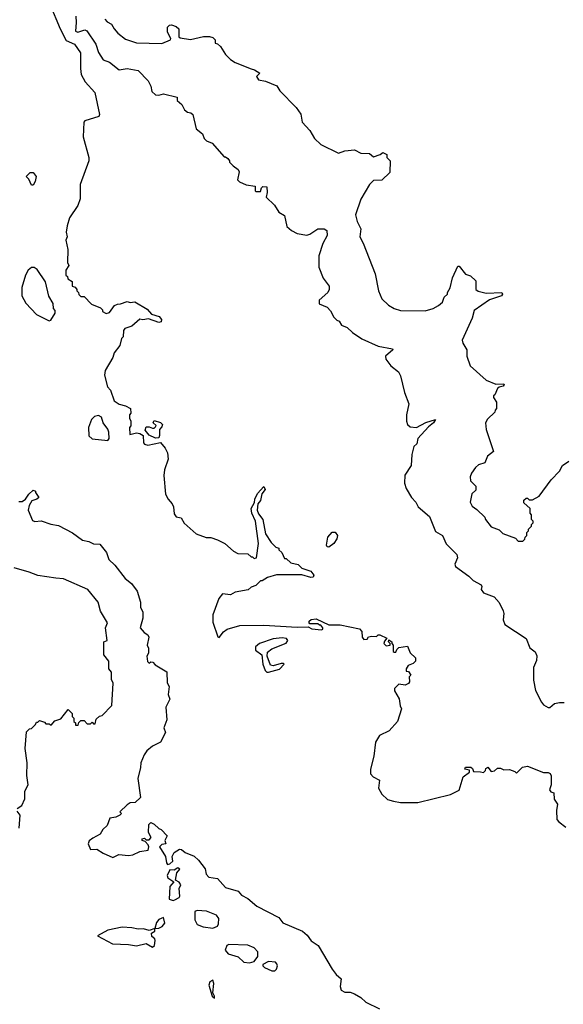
# Model space of a CAD drawing. Extents: x 2239805 to 2396427, y 665731 to 772158.
# Tile 190 of 256: x 2340390 to 2343809, y 679454 to 685653. Entities that reach past the tile are written whole.
import ezdxf

# ---------------------------------------------------------------- set-up
doc = ezdxf.new("R2010")
doc.units = 0

msp = doc.modelspace()

# ---------------------------------------------------------------- linework, layer by layer
at = {"layer": '0CON05XD'}
for points in [[(2340580.4, 685750.4), (2340644.3, 685595), (2340682.7, 685522.7), (2340735, 685498), (2340772, 685445), (2340771.4, 685345), (2340777.6, 685307.6), (2340800.9, 685260.9), (2340863.3, 685195), (2340892.5, 685055), (2340887, 685043), (2340800, 685015), (2340792.5, 685007.5), (2340790, 684915), (2340823.8, 684785), (2340823.8, 684765), (2340771.2, 684615), (2340771.2, 684525), (2340756.1, 684483.9), (2340702.5, 684405), (2340687.5, 684355), (2340682.5, 684315), (2340687.5, 684285), (2340680, 684265), (2340692.5, 684205), (2340690, 684125), (2340700, 684105), (2340680, 684075), (2340680, 684045), (2340690, 684035), (2340691.7, 684021.7), (2340720, 684005), (2340720, 683975), (2340738.3, 683968.3), (2340750, 683955), (2340750, 683945), (2340760, 683935), (2340761.7, 683921.7), (2340775, 683910), (2340795, 683910), (2340841.7, 683861.7), (2340898.3, 683838.3), (2340910, 683825), (2340910, 683815), (2340933, 683803), (2340955, 683810), (2340986.7, 683853.3), (2341005, 683862.5), (2341025, 683863.3), (2341065, 683877.5), (2341085, 683872.5), (2341115, 683876.7), (2341190.7, 683830.7), (2341219.3, 683799.3), (2341267.5, 683785), (2341282.5, 683765), (2341279.3, 683750.7), (2341265, 683746.7), (2341199.3, 683769.3), (2341165, 683763.3), (2341145, 683766.7), (2341095, 683723.3), (2341050.5, 683709.5), (2341043.3, 683695), (2341040, 683655), (2341030, 683645), (2341019.5, 683600.5), (2340983.9, 683556.1), (2340976.2, 683525), (2340926.7, 683445), (2340922.5, 683415), (2340942.3, 683342.3), (2340960.7, 683320.7), (2340983.6, 683253.6), (2341015, 683232.5), (2341055, 683222.5), (2341087.5, 683205), (2341090, 683175), (2341080, 683165), (2341080, 683145), (2341090, 683125), (2341090, 683095), (2341080, 683085), (2341081.7, 683041.7), (2341125, 683052.5), (2341145, 683047.5), (2341167.5, 683035), (2341168.3, 682988.3), (2341175, 682980), (2341195, 682973.3), (2341275, 682990), (2341304.1, 682954.1), (2341318.8, 682925), (2341323.3, 682885), (2341300.7, 682819.3), (2341296.7, 682783.3)], [(2340744, 685674), (2340745.4, 685635.4), (2340740, 685580), (2340755, 685574.6), (2340799.3, 685589.3), (2340812.9, 685582.9), (2340868.2, 685498.2), (2340885, 685446), (2340915, 685400.6), (2340955, 685384.5), (2341015, 685337.5), (2341065, 685345.6), (2341135, 685333.8), (2341198.8, 685268.8), (2341214.2, 685235), (2341221.1, 685201.1), (2341245, 685180), (2341265, 685178), (2341295, 685186.7), (2341380, 685165), (2341380, 685145), (2341409.3, 685119.3), (2341427.5, 685085), (2341445, 685070), (2341467, 685067), (2341480, 685055), (2341500, 684965), (2341540, 684935), (2341550, 684905), (2341565, 684890), (2341600, 684875), (2341675, 684790), (2341685, 684790), (2341698.3, 684778.3), (2341710, 684765), (2341710, 684755), (2341731.7, 684731.7), (2341765, 684710), (2341770, 684695), (2341760, 684645), (2341771.7, 684631.7), (2341813.6, 684613.6), (2341870, 684605), (2341870, 684575), (2341875, 684570), (2341905, 684570), (2341910, 684595), (2341918.3, 684601.7), (2341945, 684600), (2341947.5, 684565), (2341940, 684535), (2341992.5, 684485), (2342020.7, 684440.7), (2342055, 684420), (2342070.5, 684350.5), (2342098.8, 684325), (2342135, 684307.5), (2342195, 684296.9), (2342215, 684301.4), (2342265, 684335.4), (2342305, 684335.5), (2342321.4, 684325), (2342324.3, 684295), (2342297, 684243), (2342272.5, 684165), (2342272.5, 684095), (2342298.8, 684025), (2342337.5, 683975), (2342337.5, 683955), (2342327.5, 683935), (2342273.9, 683886.1), (2342273.9, 683863.9), (2342323, 683843), (2342345, 683820), (2342365, 683780), (2342385, 683760), (2342400, 683755), (2342415, 683730), (2342450, 683715), (2342483.6, 683683.6), (2342543, 683643), (2342645, 683596.7), (2342735, 683580), (2342736.7, 683575), (2342690, 683535), (2342692.5, 683515), (2342723.6, 683473.6), (2342772.5, 683435), (2342785, 683410), (2342810, 683305), (2342837.5, 683235), (2342823.3, 683165), (2342823.3, 683125), (2342830, 683105), (2342845, 683090), (2342885, 683086), (2342945, 683115.7), (2343006.2, 683135), (2342993.3, 683115), (2342960.5, 683089.5), (2342893.3, 683015), (2342887.5, 682982.5), (2342870, 682965), (2342857.5, 682915), (2342852.5, 682845), (2342812.5, 682785), (2342810.8, 682735), (2342820.5, 682700.5), (2342854.3, 682644.3), (2342882.5, 682615), (2342896.2, 682586.2), (2342966.7, 682525), (2343005, 682430), (2343050, 682405), (2343072.7, 682352.7), (2343139.2, 682285), (2343144, 682265), (2343126.7, 682225), (2343130.7, 682210.7), (2343215, 682150), (2343242.7, 682122.7), (2343292.5, 682095), (2343297.5, 682085), (2343293.3, 682065), (2343307.5, 682045), (2343375, 682020), (2343405, 681982.5), (2343431.7, 681931.7), (2343436.2, 681915), (2343430.8, 681875), (2343440.8, 681845), (2343575, 681756.7), (2343597.9, 681697.9), (2343632.4, 681672.4), (2343642.8, 681647.2), (2343640.8, 681619.2), (2343622.5, 681575), (2343621.1, 681495), (2343635, 681430), (2343672, 681355), (2343685, 681340), (2343715, 681322.5), (2343725, 681323.3), (2343753.1, 681346.9), (2343785, 681354.5), (2343815, 681353.8)], [(2340925.8, 685655), (2340939.2, 685639.2), (2340967.5, 685625), (2340983.3, 685595), (2341007.3, 685567.3), (2341055, 685530), (2341125, 685507.5), (2341285, 685502.5), (2341337.5, 685525), (2341340, 685535), (2341320, 685575), (2341320, 685605), (2341331.7, 685618.3), (2341345, 685620), (2341375, 685610), (2341390, 685595), (2341390, 685545), (2341398.3, 685538.3), (2341465, 685528.8), (2341547, 685547), (2341583, 685547), (2341605, 685540), (2341620, 685525), (2341620, 685505), (2341635, 685500), (2341653, 685483), (2341683.9, 685433.9), (2341715, 685402.5), (2341745, 685382.5), (2341845, 685342.5), (2341866.7, 685336.7), (2341900, 685315), (2341880, 685295), (2341892.5, 685275), (2341936.4, 685266.4), (2342007, 685237), (2342026.7, 685205), (2342129.1, 685099.1), (2342157.9, 685057.9), (2342167.7, 685007.7), (2342214.5, 684954.5), (2342244, 684905), (2342285, 684867.5), (2342395, 684813.3), (2342435, 684827.5), (2342495, 684832.5), (2342535, 684812.5), (2342590, 684810), (2342615, 684790), (2342657, 684803), (2342675, 684817.5), (2342700, 684805), (2342700, 684785), (2342720, 684765), (2342718.3, 684691.7), (2342668.3, 684641.7), (2342615, 684640), (2342590, 684615), (2342536.4, 684523.6), (2342502, 684425), (2342513.1, 684383.1), (2342536.2, 684335), (2342530, 684285), (2342550.8, 684245), (2342625, 684052.5), (2342646, 683945), (2342668, 683895), (2342708.8, 683855), (2342744.6, 683834.6), (2342785, 683821.4), (2342939.5, 683820.5), (2342990, 683835), (2343025, 683852.5), (2343050, 683875), (2343060, 683905), (2343080, 683925), (2343080, 683935), (2343097.5, 683965), (2343113, 684027), (2343145, 684100), (2343155, 684100), (2343195, 684050), (2343225, 684040), (2343258.3, 684008.3), (2343260, 683955), (2343273, 683943), (2343325, 683930), (2343422.5, 683935), (2343426.7, 683925), (2343420, 683915), (2343345, 683888), (2343248.3, 683821.7), (2343235.9, 683774.1), (2343173.8, 683635), (2343176.4, 683616.4), (2343202.5, 683575), (2343202.5, 683535), (2343223.6, 683473.6), (2343325, 683382.5), (2343385, 683357.5), (2343435, 683360), (2343437.5, 683355), (2343430, 683345), (2343405, 683340), (2343395, 683330), (2343378.3, 683291.7), (2343370, 683285), (2343370, 683275), (2343390, 683245), (2343390, 683205), (2343380, 683195), (2343378.3, 683181.7), (2343331.7, 683138.3), (2343320, 683115), (2343323, 683073), (2343370, 682935), (2343332.5, 682905), (2343316.4, 682863.6), (2343275, 682850), (2343257, 682833), (2343231.7, 682798.3), (2343222.5, 682775), (2343225, 682750), (2343260, 682715), (2343258.3, 682691.7), (2343233, 682667), (2343222.5, 682615), (2343235, 682590), (2343265, 682570), (2343315, 682520), (2343320, 682505), (2343355, 682460), (2343405, 682440), (2343428.3, 682418.3), (2343508.3, 682388.3), (2343525, 682370), (2343555, 682370), (2343568.3, 682381.7), (2343570, 682395), (2343580, 682405), (2343580, 682425), (2343590, 682435), (2343590, 682445), (2343610, 682465), (2343610, 682475), (2343620, 682485), (2343620, 682495), (2343610, 682505), (2343610, 682535), (2343600, 682545), (2343600, 682575), (2343561.7, 682611.7), (2343561.7, 682628.3), (2343575, 682640), (2343585, 682640), (2343595, 682630), (2343615, 682630), (2343656.4, 682653.6), (2343733.6, 682756.4), (2343785, 682810), (2343804.1, 682845.9), (2343845, 682872.5)], [(2340475, 684610), (2340465, 684610), (2340448.3, 684648.3), (2340430, 684665), (2340455, 684690), (2340475, 684690), (2340492.5, 684665), (2340487, 684633), (2340475, 684610)], [(2340575, 683757.5), (2340585, 683760), (2340612.5, 683805), (2340612.5, 683822.5), (2340602.5, 683835), (2340600, 683865), (2340573, 683913), (2340551.7, 684001.7), (2340499.3, 684079.3), (2340481.7, 684091.7), (2340465, 684092.5), (2340442.5, 684075), (2340426.7, 684045), (2340404.1, 683965.9), (2340404.2, 683914.2), (2340427.7, 683867.7), (2340495, 683796.7), (2340575, 683757.5)], [(2340945, 683002.5), (2340952.5, 683015), (2340950, 683055), (2340943.3, 683075), (2340914.1, 683114.1), (2340905, 683150), (2340885, 683160), (2340860, 683155), (2340842.5, 683135), (2340822.5, 683085), (2340825, 683032.5), (2340845, 683014), (2340945, 683002.5)], [(2341245, 683017.5), (2341205, 683037.5), (2341178.3, 683068.3), (2341185, 683090), (2341205, 683090), (2341225, 683080), (2341235, 683080), (2341245, 683090), (2341247.5, 683097.5), (2341230, 683115), (2341235, 683130), (2341275, 683117.5), (2341287.5, 683105), (2341285, 683090), (2341268.3, 683071.7), (2341270, 683035), (2341265, 683020), (2341245, 683017.5)], [(2341296.7, 682783.3), (2341307.5, 682665), (2341323.3, 682635), (2341350, 682605), (2341358, 682585), (2341360.7, 682540.7), (2341373.6, 682523.6), (2341405, 682517.5), (2341423.6, 682483.6), (2341500, 682415), (2341563, 682393), (2341591.7, 682391.7), (2341635, 682377.5), (2341680, 682355), (2341735, 682307.5), (2341763, 682293), (2341825, 682290), (2341845, 682270), (2341855, 682270), (2341865, 682260), (2341880, 682265), (2341892, 682355), (2341873.5, 682495), (2341850, 682545), (2341845.6, 682575), (2341867.7, 682612.3), (2341869.4, 682635), (2341885, 682670), (2341925, 682713.3), (2341933.8, 682695), (2341913, 682667), (2341904.3, 682625), (2341888.8, 682605), (2341884.4, 682565.6), (2341891.7, 682541.7), (2341918.8, 682505), (2341936.7, 682415), (2341971.7, 682361.7), (2342001.7, 682331.7), (2342020, 682325), (2342020, 682315), (2342038.3, 682298.3), (2342055, 682260), (2342065, 682260), (2342095, 682233.3), (2342141.7, 682221.7), (2342165, 682200), (2342220.7, 682180.7), (2342240, 682155), (2342236.1, 682143.9), (2342221.7, 682141.7), (2342165, 682157.5), (2342005, 682157.5), (2341948.3, 682141.7), (2341915, 682120), (2341905, 682120), (2341875, 682090), (2341845, 682080), (2341827, 682063), (2341745, 682047.5), (2341715, 682032.5), (2341665, 682037.5), (2341642.3, 682007.7), (2341604.1, 681905.9), (2341605, 681860), (2341637, 681767), (2341645, 681762.5), (2341671.1, 681798.9), (2341694.2, 681815.8), (2341775, 681839.4), (2341925, 681840), (2342135, 681827.5), (2342205, 681830), (2342227, 681817), (2342289.3, 681810.7), (2342297.5, 681815), (2342297.5, 681825), (2342285, 681840), (2342275, 681840), (2342265, 681850), (2342215, 681850), (2342210, 681855), (2342210, 681865), (2342223, 681877), (2342255, 681880), (2342335, 681842.5), (2342405, 681842.5), (2342527, 681817), (2342541.7, 681801.7), (2342543.3, 681765), (2342555, 681750), (2342575, 681752.5), (2342583, 681767), (2342605, 681772.5), (2342635, 681770), (2342645, 681780), (2342655, 681780), (2342698.3, 681758.3), (2342685, 681740), (2342680, 681725), (2342695, 681710), (2342720, 681715), (2342720, 681725), (2342710, 681735), (2342711.7, 681748.3), (2342730, 681735), (2342730, 681725), (2342740, 681715), (2342740, 681675), (2342745, 681670), (2342755, 681670), (2342761.7, 681688.3), (2342775, 681700), (2342828.3, 681708.3), (2342847, 681667), (2342880, 681635), (2342880, 681615), (2342865, 681600), (2342833.6, 681586.4), (2342820, 681565), (2342821.7, 681551.7), (2342835, 681550), (2342850, 681525), (2342840, 681515), (2342842.5, 681485), (2342836.4, 681473.6), (2342815, 681462.5), (2342775, 681470), (2342748.3, 681441.7), (2342748.3, 681428.3), (2342777, 681377), (2342783, 681333), (2342792.5, 681315), (2342765.9, 681234.1), (2342714.1, 681175.9), (2342653, 681147), (2342628.8, 681105), (2342618, 681015), (2342597.5, 680935), (2342597.5, 680905), (2342612.5, 680885), (2342652.5, 680865), (2342647.5, 680815), (2342667, 680777), (2342703.9, 680743.9), (2342741.7, 680731.7), (2342785, 680723.3), (2342895, 680723.8), (2343100, 680775), (2343155, 680802.5), (2343180, 680885), (2343220, 680915), (2343218.3, 680928.3), (2343190, 680935), (2343195, 680947.5), (2343227, 680947), (2343238.3, 680938.3), (2343245, 680920), (2343288.3, 680918.3), (2343307, 680913), (2343320, 680925), (2343321.7, 680938.3), (2343335, 680947.5), (2343355, 680920), (2343376.7, 680923.3), (2343395, 680940), (2343415, 680940), (2343435, 680930), (2343471.7, 680931.7), (2343505, 680920), (2343515, 680910), (2343552.6, 680947.4), (2343583.2, 680953.2), (2343685, 680912.5), (2343715, 680913.3), (2343726.4, 680906.4), (2343733, 680893), (2343733.6, 680836.4), (2343723.3, 680803.3), (2343731.7, 680791.7), (2343750, 680785), (2343752.5, 680745), (2343773.6, 680713.6), (2343766.4, 680673.6), (2343768.3, 680618.3), (2343781.7, 680601.7), (2343825, 680570)], [(2340385, 682620), (2340405, 682620), (2340426.4, 682633.6), (2340447.5, 682665), (2340475, 682690), (2340490, 682685), (2340490, 682675), (2340510, 682645), (2340497, 682633), (2340466.7, 682623.3), (2340450, 682595), (2340443.3, 682565), (2340470.7, 682500.7), (2340485, 682492.5), (2340525, 682496.7), (2340585.8, 682475.8), (2340635, 682469.2), (2340722.7, 682422.7), (2340785, 682376.7), (2340825, 682367.5), (2340855, 682352.5), (2340895, 682350), (2340935, 682297.5), (2340950, 682255), (2340988.6, 682218.6), (2341052.5, 682135), (2341092.6, 682102.6), (2341128, 682055), (2341150, 681985), (2341150, 681955), (2341163.6, 681923.6), (2341163.8, 681885), (2341147.5, 681825), (2341173.6, 681793.6), (2341195, 681780), (2341202.5, 681765), (2341192.5, 681715), (2341200, 681695), (2341200, 681665), (2341190, 681645), (2341193, 681613), (2341205, 681602.5), (2341215, 681610), (2341228.3, 681608.3), (2341241.7, 681591.7), (2341316.1, 681546.1), (2341317, 681477), (2341330, 681455), (2341323.3, 681405), (2341333.3, 681375), (2341310, 681325), (2341316.2, 681245), (2341297.5, 681195), (2341307.5, 681165), (2341276, 681105), (2341225, 681078.8), (2341190.6, 681049.4), (2341173.1, 681025), (2341151.4, 680975), (2341150, 680945), (2341132.5, 680875), (2341150, 680755), (2341115.9, 680724.1), (2341085, 680721.2), (2341065, 680710), (2341020, 680665), (2341030, 680655), (2341020, 680645), (2340995, 680631.2), (2340957.5, 680625), (2340940.7, 680579.3), (2340912.5, 680555), (2340895.8, 680524.2), (2340849.3, 680499.3)], [(2342335, 682332.5), (2342323.8, 682333.8), (2342318.8, 682345), (2342328.6, 682395), (2342355, 682426.2), (2342375, 682426.2), (2342389.2, 682405), (2342385.6, 682385), (2342365, 682355.8), (2342335, 682332.5)], [(2340375, 680687.5), (2340402.5, 680705), (2340421.7, 680748.3), (2340422.5, 680795), (2340443.8, 680835), (2340433.8, 680895), (2340436.4, 680973.6), (2340423.3, 681065), (2340431.7, 681168.3), (2340451.7, 681188.3), (2340465, 681190), (2340490, 681215), (2340495, 681230), (2340505, 681230), (2340515, 681240), (2340545, 681230), (2340555, 681220), (2340575, 681220), (2340588.3, 681211.7), (2340611.7, 681238.3), (2340648.3, 681251.7), (2340695, 681310), (2340720, 681285), (2340720, 681265), (2340730, 681255), (2340730, 681235), (2340740, 681225), (2340741.7, 681211.7), (2340758.3, 681211.7), (2340761.7, 681228.3), (2340775, 681240), (2340795, 681240), (2340815, 681220), (2340835, 681220), (2340845, 681230), (2340855, 681220), (2340865, 681220), (2340871.7, 681248.3), (2340891.7, 681268.3), (2340908.3, 681271.7), (2340970, 681335), (2340977.5, 681475), (2340968.3, 681498.3), (2340967.5, 681545), (2340950, 681565), (2340950, 681615), (2340920, 681655), (2340920, 681735), (2340940, 681745), (2340930, 681825), (2340942.5, 681855), (2340898.3, 681928.3), (2340882.5, 681985), (2340817.5, 682065), (2340665, 682133.3), (2340616.4, 682136.4), (2340503, 682153), (2340450, 682175), (2340355, 682201.2)], [(2341955, 681544.4), (2342025, 681563.8), (2342052.5, 681595), (2342050, 681600), (2342035, 681600), (2341985, 681583.8), (2341968.1, 681588.1), (2341947.5, 681645), (2341949.2, 681670.8), (2341975, 681691.2), (2342065, 681726.9), (2342075.7, 681745), (2342067.4, 681757.4), (2342041.4, 681761.4), (2341985, 681754), (2341898.8, 681725), (2341874, 681705), (2341873.2, 681683.2), (2341913.6, 681653.6), (2341919.7, 681595), (2341934.3, 681555), (2341944.6, 681544.6), (2341955, 681544.4)], [(2340386.4, 680563.6), (2340393.3, 680645), (2340375, 680670)], [(2340849.3, 680499.3), (2340827, 680483), (2340820, 680465), (2340835, 680427.5), (2340875, 680431.2), (2340915, 680404.4), (2340975, 680378.8), (2341014.1, 680395.9), (2341075, 680390.5), (2341102.5, 680395), (2341145, 680416.2), (2341197.5, 680425), (2341202.5, 680445), (2341197, 680457), (2341178.3, 680478.3), (2341160, 680485), (2341160, 680495), (2341175, 680500), (2341185, 680490), (2341205, 680490), (2341217, 680503), (2341200, 680535), (2341202.5, 680585), (2341215, 680597.5), (2341235, 680587.5), (2341265, 680560), (2341280, 680555), (2341317.5, 680515), (2341302.5, 680485), (2341310, 680465), (2341285, 680460), (2341270, 680445), (2341307.5, 680385), (2341313.6, 680343.6), (2341320, 680335), (2341335, 680337.5), (2341352.5, 680355), (2341350, 680385), (2341360.7, 680409.3), (2341395, 680430), (2341408.3, 680428.3), (2341430, 680410), (2341487.3, 680387.3), (2341515, 680361.2), (2341556.1, 680306.1), (2341563, 680273), (2341580, 680255), (2341635, 680246.7), (2341685, 680190), (2341765, 680166.2), (2341785, 680141.2), (2341825, 680120), (2341880.6, 680070.6), (2342020.5, 680000.5), (2342045.7, 679965.7), (2342168.8, 679915), (2342198.3, 679888.3), (2342223.6, 679853.6), (2342267.5, 679825), (2342356.2, 679675), (2342381.1, 679641.1), (2342412.5, 679615), (2342406.2, 679565), (2342412.3, 679542.3), (2342435, 679530), (2342469.3, 679529.3), (2342495, 679518.8), (2342535, 679496), (2342567.3, 679467.3), (2342652.5, 679425)], [(2341355, 680107.5), (2341365, 680112.5), (2341393, 680127), (2341397.5, 680135), (2341393.6, 680183.6), (2341402.5, 680205), (2341393, 680223), (2341370, 680235), (2341378.3, 680281.7), (2341397.5, 680305), (2341385, 680312.5), (2341361.7, 680298.3), (2341335, 680300), (2341317.5, 680265), (2341320.7, 680250.7), (2341360, 680225), (2341333.3, 680195), (2341330, 680115), (2341355, 680107.5)], [(2341605, 679934), (2341634, 679946), (2341640.5, 679959.5), (2341642, 679995), (2341628.8, 680015), (2341565, 680040.8), (2341506, 680044), (2341492, 680038), (2341490.8, 679985), (2341505.6, 679955.6), (2341545, 679940.8), (2341605, 679934)], [(2341240, 679930), (2341265, 679932.5), (2341286.4, 679943.6), (2341302.5, 679965), (2341295, 680000), (2341265, 679987.5), (2341250.5, 679969.5), (2341240, 679930)], [(2341225, 679813.3), (2341237.5, 679825), (2341242.5, 679855), (2341240, 679865), (2341221.7, 679881.7), (2341218.3, 679901.7), (2341240, 679915), (2341240, 679930), (2341205, 679917.5), (2341169.5, 679929.5), (2341135, 679925.8), (2341095, 679935.6), (2341035, 679938.9), (2340945, 679920.6), (2340880, 679885), (2340973.5, 679833.5), (2341075, 679830), (2341125, 679822), (2341185, 679836.7), (2341225, 679813.3)], [(2341835, 679714.4), (2341865.7, 679724.3), (2341887.5, 679755), (2341887.1, 679785), (2341865, 679810), (2341825, 679825.8), (2341705, 679830), (2341692.5, 679825), (2341682.5, 679795), (2341701.7, 679771.7), (2341765, 679753.3), (2341799.7, 679719.7), (2341835, 679714.4)], [(2341995, 679664.4), (2342005.4, 679674.6), (2342010.5, 679695), (2342008.2, 679708.2), (2341998.3, 679718.3), (2341955, 679723.5), (2341920, 679705), (2341920, 679695), (2341928.8, 679685), (2341975, 679664.5), (2341995, 679664.4)], [(2341615, 679492.5), (2341615.8, 679505), (2341605.7, 679525.7), (2341611.4, 679585), (2341605, 679606.2), (2341586.7, 679595), (2341578.8, 679575), (2341601.2, 679505), (2341615, 679492.5)]]:
    msp.add_lwpolyline(points, dxfattribs=at)

doc.saveas('drawing.dxf')
